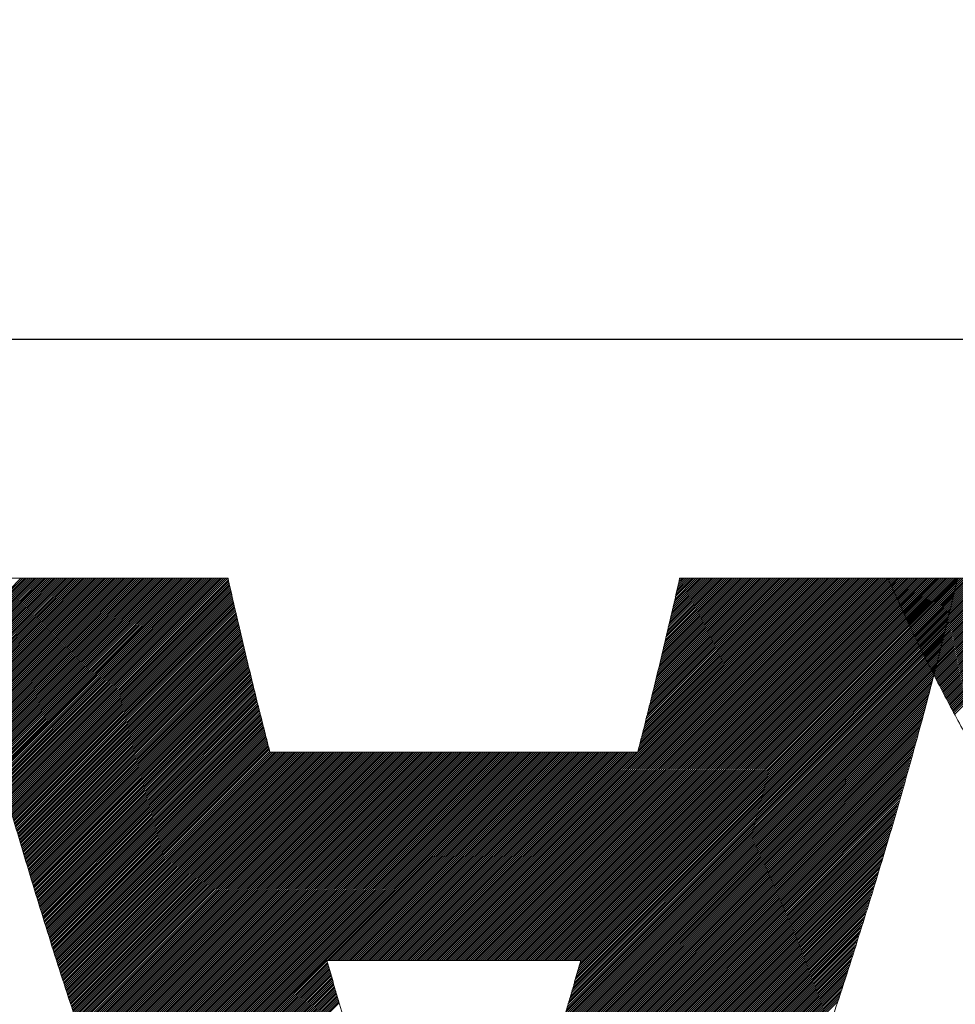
# Model space of a CAD drawing. Header units: millimetres. Extents: x 0 to 1300, y 0 to 891.
# Tile 63 of 146: x 182.5 to 186.81, y 600.44 to 604.97. Entities that reach past the tile are written whole.
import ezdxf

# ---------------------------------------------------------------- set-up
doc = ezdxf.new("R2010")
doc.units = ezdxf.units.MM
doc.header["$LTSCALE"] = 0.545669
doc.layers.add('NoLayerName_001', color=7, linetype='Continuous')
doc.layers.add('NoLayerName_002', color=7, linetype='Continuous')

# ---------------------------------------------------------------- blocks, each defined once
blk = doc.blocks.new('JZB_0012')
at = {"layer": 'NoLayerName_002', "color": 7, "linetype": 'Continuous', "lineweight": 25}
for p, q in [((11.0059, 4.8402), (10.7433, 4.5776)), ((11.0148, 4.8402), (10.745, 4.5704)), ((11.0237, 4.8402), (10.7467, 4.5632)), ((11.0326, 4.8402), (10.7484, 4.5561)), ((11.0415, 4.8402), (10.7502, 4.5489)), ((11.0504, 4.8402), (10.7519, 4.5417)), ((11.0593, 4.8402), (10.7537, 4.5346)), ((11.0682, 4.8402), (10.7556, 4.5276)), ((11.0771, 4.8402), (10.7574, 4.5205)), ((11.086, 4.8402), (10.7592, 4.5134)), ((11.095, 4.8402), (10.7611, 4.5063)), ((11.1039, 4.8402), (10.7629, 4.4992)), ((11.1128, 4.8402), (10.7647, 4.4922)), ((11.1217, 4.8402), (10.7665, 4.4851)), ((11.1306, 4.8402), (10.7684, 4.478)), ((11.1395, 4.8402), (10.7702, 4.4709)), ((11.1484, 4.8402), (10.772, 4.4638)), ((11.1573, 4.8402), (10.7739, 4.4568)), ((11.1662, 4.8402), (10.7757, 4.4497)), ((11.1751, 4.8402), (10.7775, 4.4426)), ((11.184, 4.8402), (10.7793, 4.4355)), ((11.1929, 4.8402), (10.7812, 4.4284)), ((11.2019, 4.8402), (10.783, 4.4214)), ((11.2108, 4.8402), (10.7848, 4.4143)), ((11.2197, 4.8402), (10.7867, 4.4072)), ((11.2286, 4.8402), (10.7885, 4.4001)), ((11.2375, 4.8402), (10.7903, 4.393)), ((11.2464, 4.8402), (10.7922, 4.386)), ((11.2553, 4.8402), (10.794, 4.3789)), ((11.2642, 4.8402), (10.7958, 4.3718)), ((11.2731, 4.8402), (10.7976, 4.3647)), ((11.282, 4.8402), (10.7995, 4.3576)), ((11.2909, 4.8402), (10.8013, 4.3506)), ((11.2998, 4.8402), (10.8031, 4.3435)), ((11.3088, 4.8402), (10.805, 4.3364)), ((11.3177, 4.8402), (10.8068, 4.3293)), ((11.3266, 4.8402), (10.8086, 4.3223)), ((11.3355, 4.8402), (10.8104, 4.3152)), ((11.3444, 4.8402), (10.8123, 4.3081)), ((11.3533, 4.8402), (10.8141, 4.301)), ((11.3622, 4.8402), (10.8159, 4.2939)), ((11.3711, 4.8402), (10.8178, 4.2869)), ((11.38, 4.8402), (10.8196, 4.2798)), ((11.3889, 4.8402), (10.8214, 4.2727)), ((11.3978, 4.8402), (10.8232, 4.2656)), ((11.4067, 4.8402), (10.8251, 4.2585)), ((11.4157, 4.8402), (10.8269, 4.2515)), ((11.4246, 4.8402), (10.8287, 4.2444)), ((11.4335, 4.8402), (10.8306, 4.2373)), ((11.4424, 4.8402), (10.8325, 4.2303)), ((11.4513, 4.8402), (10.8344, 4.2234)), ((11.4602, 4.8402), (10.8364, 4.2164)), ((11.4691, 4.8402), (10.8384, 4.2095)), ((11.478, 4.8402), (10.8403, 4.2025)), ((11.4869, 4.8402), (10.8423, 4.1956)), ((11.4958, 4.8402), (10.8442, 4.1886)), ((11.5047, 4.8402), (10.8462, 4.1817)), ((11.5136, 4.8402), (10.8482, 4.1747)), ((11.5226, 4.8402), (10.8501, 4.1678)), ((11.5315, 4.8402), (10.8521, 4.1608)), ((11.5404, 4.8402), (10.8541, 4.1539)), ((11.5493, 4.8402), (10.856, 4.1469)), ((11.5582, 4.8402), (10.858, 4.14)), ((11.5671, 4.8402), (10.8599, 4.133)), ((11.576, 4.8402), (10.8619, 4.1261)), ((11.5849, 4.8402), (10.8639, 4.1192)), ((11.5938, 4.8402), (10.8658, 4.1122)), ((11.6027, 4.8402), (10.8678, 4.1053)), ((11.6116, 4.8402), (10.8697, 4.0983)), ((11.6206, 4.8402), (10.8717, 4.0914)), ((11.6295, 4.8402), (10.8737, 4.0844)), ((11.6384, 4.8402), (10.8756, 4.0775)), ((11.6473, 4.8402), (10.8776, 4.0705)), ((11.6562, 4.8402), (10.8795, 4.0636)), ((11.6651, 4.8402), (10.8815, 4.0566)), ((11.674, 4.8402), (10.8835, 4.0497)), ((11.6829, 4.8402), (10.8854, 4.0427)), ((11.6918, 4.8402), (10.8874, 4.0358)), ((11.7007, 4.8402), (10.8893, 4.0288)), ((11.7096, 4.8402), (10.8913, 4.0219)), ((11.7185, 4.8402), (10.8933, 4.0149)), ((11.7275, 4.8402), (10.8952, 4.008)), ((11.7364, 4.8402), (10.8972, 4.001)), ((11.7453, 4.8402), (10.8992, 3.9941)), ((11.7542, 4.8402), (10.9011, 3.9871)), ((11.7631, 4.8402), (10.9031, 3.9802)), ((11.772, 4.8402), (10.905, 3.9733)), ((11.7809, 4.8402), (10.907, 3.9663)), ((11.7898, 4.8402), (10.909, 3.9594)), ((11.7987, 4.8402), (10.9109, 3.9524)), ((11.8076, 4.8402), (10.9129, 3.9455)), ((11.8165, 4.8402), (10.9148, 3.9385)), ((11.8254, 4.8402), (10.9168, 3.9316)), ((11.8344, 4.8402), (10.9188, 3.9246)), ((11.8433, 4.8402), (10.9207, 3.9177)), ((11.8522, 4.8402), (10.9227, 3.9107)), ((11.8611, 4.8402), (10.9246, 3.9038)), ((11.87, 4.8402), (10.9266, 3.8968)), ((11.8789, 4.8402), (10.9286, 3.8899)), ((11.8878, 4.8402), (10.9305, 3.8829)), ((11.8967, 4.8402), (10.9325, 3.876)), ((11.9056, 4.8402), (10.9344, 3.869)), ((11.9145, 4.8402), (10.9364, 3.8621)), ((11.9234, 4.8402), (10.9384, 3.8551)), ((11.9323, 4.8402), (10.9403, 3.8482)), ((11.9413, 4.8402), (10.9423, 3.8413)), ((11.9502, 4.8402), (10.9443, 3.8343)), ((11.9591, 4.8402), (10.9462, 3.8274)), ((11.9616, 4.8339), (10.9482, 3.8204)), ((11.9633, 4.8266), (10.9501, 3.8135)), ((11.965, 4.8194), (10.9521, 3.8065)), ((11.9667, 4.8122), (10.9541, 3.7996)), ((11.9683, 4.8049), (10.956, 3.7926)), ((14.6494, 4.8402), (12.8899, 3.0807)), ((14.6583, 4.8402), (12.8988, 3.0807)), ((14.6672, 4.8402), (12.9078, 3.0807)), ((14.6761, 4.8402), (12.9167, 3.0807)), ((14.6851, 4.8402), (12.9256, 3.0807)), ((14.694, 4.8402), (12.9345, 3.0807)), ((14.7029, 4.8402), (12.9434, 3.0807)), ((14.7118, 4.8402), (12.9523, 3.0807)), ((14.7207, 4.8402), (12.9612, 3.0807)), ((14.7296, 4.8402), (12.9701, 3.0807)), ((14.7385, 4.8402), (12.979, 3.0807)), ((14.7474, 4.8402), (12.9879, 3.0807)), ((14.7563, 4.8402), (12.9968, 3.0807)), ((14.7652, 4.8402), (13.0057, 3.0807)), ((14.7741, 4.8402), (13.0147, 3.0807)), ((14.783, 4.8402), (13.0236, 3.0807)), ((14.792, 4.8402), (13.0325, 3.0807)), ((14.8009, 4.8402), (13.0414, 3.0807)), ((14.8098, 4.8402), (13.0503, 3.0807)), ((14.8187, 4.8402), (13.0592, 3.0807)), ((14.8276, 4.8402), (13.0681, 3.0807)), ((14.8365, 4.8402), (13.077, 3.0807)), ((14.8454, 4.8402), (13.0859, 3.0807)), ((14.8543, 4.8402), (13.0948, 3.0807)), ((14.8632, 4.8402), (13.1037, 3.0807)), ((14.8721, 4.8402), (13.1126, 3.0807)), ((14.881, 4.8402), (13.1216, 3.0807)), ((14.8899, 4.8402), (13.1305, 3.0807)), ((14.8989, 4.8402), (13.1394, 3.0807)), ((14.9078, 4.8402), (13.1483, 3.0807)), ((14.9167, 4.8402), (13.1572, 3.0807)), ((14.9256, 4.8402), (13.1661, 3.0807)), ((14.9345, 4.8402), (13.175, 3.0807)), ((14.9434, 4.8402), (13.1839, 3.0807)), ((14.9523, 4.8402), (13.1928, 3.0807)), ((14.9612, 4.8402), (13.2017, 3.0807)), ((14.9701, 4.8402), (13.2106, 3.0807)), ((14.979, 4.8402), (13.2196, 3.0807)), ((14.9879, 4.8402), (13.2285, 3.0807)), ((14.9968, 4.8402), (13.2374, 3.0807)), ((15.0058, 4.8402), (13.2463, 3.0807)), ((15.0147, 4.8402), (13.2552, 3.0807)), ((15.0236, 4.8402), (13.2641, 3.0807)), ((15.0325, 4.8402), (13.273, 3.0807)), ((15.0414, 4.8402), (13.2819, 3.0807)), ((15.0503, 4.8402), (13.2908, 3.0807)), ((15.0592, 4.8402), (13.2997, 3.0807)), ((15.0681, 4.8402), (13.3086, 3.0807)), ((15.077, 4.8402), (13.3175, 3.0807)), ((15.0859, 4.8402), (13.3265, 3.0807)), ((15.0948, 4.8402), (13.3354, 3.0807)), ((15.1037, 4.8402), (13.3443, 3.0807)), ((15.1127, 4.8402), (13.3532, 3.0807)), ((15.1216, 4.8402), (13.3621, 3.0807)), ((15.1305, 4.8402), (13.371, 3.0807)), ((15.1394, 4.8402), (13.3799, 3.0807)), ((15.1483, 4.8402), (13.3888, 3.0807)), ((15.1572, 4.8402), (13.3977, 3.0807)), ((15.1661, 4.8402), (13.4066, 3.0807)), ((15.175, 4.8402), (13.4155, 3.0807)), ((15.1839, 4.8402), (13.4244, 3.0807)), ((15.1928, 4.8402), (13.4334, 3.0807)), ((15.2017, 4.8402), (13.4423, 3.0807)), ((15.2106, 4.8402), (13.4512, 3.0807)), ((15.2196, 4.8402), (13.4601, 3.0807)), ((15.2285, 4.8402), (13.469, 3.0807)), ((15.2374, 4.8402), (13.4779, 3.0807)), ((15.2463, 4.8402), (13.4868, 3.0807)), ((15.2552, 4.8402), (13.4957, 3.0807)), ((15.2641, 4.8402), (13.5046, 3.0807)), ((15.273, 4.8402), (13.5135, 3.0807)), ((15.2819, 4.8402), (13.5224, 3.0807)), ((15.2908, 4.8402), (13.5313, 3.0807)), ((15.2997, 4.8402), (13.5403, 3.0807)), ((15.3086, 4.8402), (13.5492, 3.0807)), ((15.3176, 4.8402), (13.5581, 3.0807)), ((15.3183, 4.832), (13.567, 3.0807)), ((15.3155, 4.8203), (13.5759, 3.0807)), ((15.3126, 4.8086), (13.5848, 3.0807)), ((14.6405, 4.8402), (13.8497, 4.0494)), ((14.6316, 4.8402), (13.8527, 4.0613)), ((14.6227, 4.8402), (13.8556, 4.0731)), ((14.6138, 4.8402), (13.8586, 4.085)), ((14.6049, 4.8402), (13.8615, 4.0969)), ((14.596, 4.8402), (13.8645, 4.1087)), ((14.5871, 4.8402), (13.8674, 4.1206)), ((14.5782, 4.8402), (13.8704, 4.1325)), ((14.5692, 4.8402), (13.8734, 4.1443)), ((14.5603, 4.8402), (13.8763, 4.1562)), ((14.5514, 4.8402), (13.8793, 4.1681)), ((14.5425, 4.8402), (13.8822, 4.1799)), ((14.5336, 4.8402), (13.8852, 4.1918)), ((14.5247, 4.8402), (13.8881, 4.2037)), ((14.5158, 4.8402), (13.8911, 4.2155)), ((14.5069, 4.8402), (13.8941, 4.2274)), ((14.498, 4.8402), (13.897, 4.2392)), ((14.4891, 4.8402), (13.9, 4.2511)), ((14.4802, 4.8402), (13.9029, 4.263)), ((14.4712, 4.8402), (13.9059, 4.2748)), ((14.4623, 4.8402), (13.9088, 4.2867)), ((14.4534, 4.8402), (13.9118, 4.2986)), ((14.4445, 4.8402), (13.9148, 4.3104)), ((14.4356, 4.8402), (13.9177, 4.3223)), ((14.4267, 4.8402), (13.9207, 4.3342)), ((14.4178, 4.8402), (13.9236, 4.346)), ((14.4089, 4.8402), (13.9266, 4.3579)), ((14.4, 4.8402), (13.9295, 4.3698)), ((14.3911, 4.8402), (13.9325, 4.3816)), ((14.3822, 4.8402), (13.9354, 4.3935)), ((14.3733, 4.8402), (13.9384, 4.4054)), ((14.3643, 4.8402), (13.9414, 4.4172)), ((14.3554, 4.8402), (13.9443, 4.4291)), ((14.3465, 4.8402), (13.9473, 4.441)), ((14.3376, 4.8402), (13.9502, 4.4528)), ((14.3287, 4.8402), (13.9529, 4.4644)), ((14.3198, 4.8402), (13.9556, 4.476)), ((14.3109, 4.8402), (13.9583, 4.4876)), ((14.302, 4.8402), (13.961, 4.4992)), ((14.2931, 4.8402), (13.9637, 4.5108)), ((14.2842, 4.8402), (13.9664, 4.5224)), ((14.2753, 4.8402), (13.9691, 4.534)), ((14.2664, 4.8402), (13.9718, 4.5457)), ((14.2574, 4.8402), (13.9745, 4.5573)), ((14.2485, 4.8402), (13.9772, 4.5689)), ((14.2396, 4.8402), (13.9799, 4.5805)), ((14.2307, 4.8402), (13.9826, 4.5921)), ((14.2218, 4.8402), (13.9853, 4.6037)), ((14.2129, 4.8402), (13.988, 4.6153)), ((14.204, 4.8402), (13.9907, 4.6269)), ((14.1951, 4.8402), (13.9934, 4.6385)), ((14.1862, 4.8402), (13.9961, 4.6501)), ((14.1773, 4.8402), (13.9987, 4.6617)), ((14.1684, 4.8402), (14.0014, 4.6733)), ((14.1595, 4.8402), (14.0041, 4.6849)), ((14.1505, 4.8402), (14.0068, 4.6965)), ((14.1416, 4.8402), (14.0095, 4.7081)), ((14.1327, 4.8402), (14.0122, 4.7197)), ((14.1238, 4.8402), (14.0149, 4.7313)), ((14.1149, 4.8402), (14.0176, 4.7429)), ((14.106, 4.8402), (14.0203, 4.7545)), ((14.0971, 4.8402), (14.023, 4.7661)), ((14.0882, 4.8402), (14.0257, 4.7777)), ((14.0793, 4.8402), (14.0284, 4.7893)), ((14.0704, 4.8402), (14.0311, 4.8009)), ((14.0615, 4.8402), (14.0338, 4.8125)), ((14.0526, 4.8402), (14.0365, 4.8241)), ((14.0436, 4.8402), (14.0392, 4.8357)), ((15.0059, 4.8403), (15.0016, 4.836)), ((15.0148, 4.8403), (15.0043, 4.8298)), ((15.0237, 4.8403), (15.007, 4.8237)), ((15.0326, 4.8403), (15.0097, 4.8175)), ((15.0415, 4.8403), (15.0125, 4.8113)), ((15.0504, 4.8403), (15.0152, 4.8051)), ((15.0593, 4.8403), (15.0179, 4.7989)), ((15.0682, 4.8403), (15.0206, 4.7927)), ((15.0771, 4.8403), (15.0234, 4.7865)), ((15.086, 4.8403), (15.0261, 4.7804)), ((15.0949, 4.8403), (15.0289, 4.7743)), ((15.1039, 4.8403), (15.0317, 4.7682)), ((15.1128, 4.8403), (15.0345, 4.7621)), ((15.1217, 4.8403), (15.0373, 4.756)), ((15.1306, 4.8403), (15.0401, 4.7499)), ((15.1395, 4.8403), (15.0429, 4.7438)), ((15.1484, 4.8403), (15.0457, 4.7376)), ((15.1573, 4.8403), (15.0485, 4.7315)), ((15.1662, 4.8403), (15.0513, 4.7254)), ((15.1751, 4.8403), (15.0541, 4.7193)), ((15.184, 4.8403), (15.0569, 4.7132)), ((15.1929, 4.8403), (15.0597, 4.7071)), ((15.2019, 4.8403), (15.0625, 4.701)), ((15.2108, 4.8403), (15.0653, 4.6949)), ((15.2197, 4.8403), (15.0681, 4.6888)), ((15.2286, 4.8403), (15.0709, 4.6826)), ((15.2375, 4.8403), (15.0737, 4.6765)), ((15.2464, 4.8403), (15.0765, 4.6704)), ((15.2553, 4.8403), (15.0793, 4.6643)), ((15.2642, 4.8403), (15.0822, 4.6583)), ((15.2731, 4.8403), (15.0852, 4.6524)), ((15.282, 4.8403), (15.0881, 4.6464)), ((15.2909, 4.8403), (15.091, 4.6404)), ((15.2998, 4.8403), (15.0939, 4.6344)), ((15.3088, 4.8403), (15.0969, 4.6284)), ((15.3177, 4.8403), (15.0998, 4.6225)), ((15.3266, 4.8403), (15.1027, 4.6165)), ((15.3355, 4.8403), (15.1057, 4.6105)), ((15.3444, 4.8403), (15.1086, 4.6045)), ((15.3533, 4.8403), (15.1115, 4.5985)), ((15.3622, 4.8403), (15.1144, 4.5926)), ((15.3711, 4.8403), (15.1174, 4.5866)), ((15.38, 4.8403), (15.1203, 4.5806)), ((15.3889, 4.8403), (15.1232, 4.5746)), ((15.3978, 4.8403), (15.1262, 4.5686)), ((15.4067, 4.8403), (15.1291, 4.5627)), ((15.4157, 4.8403), (15.132, 4.5567)), ((15.4246, 4.8403), (15.1349, 4.5507)), ((15.4335, 4.8403), (15.1379, 4.5447)), ((15.4424, 4.8403), (15.1408, 4.5387)), ((15.4513, 4.8403), (15.1437, 4.5328)), ((15.4602, 4.8403), (15.1467, 4.5268)), ((15.4691, 4.8403), (15.1496, 4.5208)), ((15.478, 4.8403), (15.1525, 4.5148)), ((15.4869, 4.8403), (15.1554, 4.5088)), ((15.4958, 4.8403), (15.1584, 4.5029)), ((15.5047, 4.8403), (15.1613, 4.4969)), ((15.5136, 4.8403), (15.1642, 4.4909)), ((15.5226, 4.8403), (15.1672, 4.4849)), ((15.5315, 4.8403), (15.1701, 4.4789)), ((15.5404, 4.8403), (15.173, 4.473)), ((15.5493, 4.8403), (15.1759, 4.467)), ((15.5582, 4.8403), (15.1789, 4.461)), ((15.5671, 4.8403), (15.1818, 4.455)), ((15.576, 4.8403), (15.1847, 4.4491)), ((15.5849, 4.8403), (15.1877, 4.4431)), ((15.5938, 4.8403), (15.1906, 4.4371)), ((15.6027, 4.8403), (15.1935, 4.4311)), ((15.6116, 4.8403), (15.1964, 4.4251)), ((15.6205, 4.8403), (15.1994, 4.4192)), ((15.6295, 4.8403), (15.2023, 4.4132)), ((15.6384, 4.8403), (15.2054, 4.4074)), ((15.6473, 4.8403), (15.2085, 4.4015)), ((15.6562, 4.8403), (15.2116, 4.3957)), ((15.6651, 4.8403), (15.2146, 4.3899)), ((15.674, 4.8403), (15.2177, 4.384)), ((15.6829, 4.8403), (15.2208, 4.3782)), ((15.6918, 4.8403), (15.2239, 4.3724)), ((15.7007, 4.8403), (15.2269, 4.3665)), ((15.7096, 4.8403), (15.23, 4.3607)), ((15.7185, 4.8403), (15.2331, 4.3549)), ((15.7274, 4.8403), (15.2362, 4.349)), ((15.7364, 4.8403), (15.2392, 4.3432)), ((15.7453, 4.8403), (15.2423, 4.3374)), ((15.7542, 4.8403), (15.2454, 4.3315)), ((15.7631, 4.8403), (15.2485, 4.3257)), ((15.772, 4.8403), (15.2515, 4.3199)), ((15.7809, 4.8403), (15.2546, 4.314)), ((15.7898, 4.8403), (15.2577, 4.3082)), ((15.7987, 4.8403), (15.2608, 4.3024)), ((15.8076, 4.8403), (15.2638, 4.2965)), ((15.8165, 4.8403), (15.2669, 4.2907)), ((15.8254, 4.8403), (15.27, 4.2849)), ((15.8343, 4.8403), (15.273, 4.279)), ((15.8433, 4.8403), (15.2761, 4.2732)), ((15.8522, 4.8403), (15.2792, 4.2674)), ((15.8611, 4.8403), (15.2823, 4.2615)), ((15.87, 4.8403), (15.2853, 4.2557)), ((15.8789, 4.8403), (15.2884, 4.2499)), ((15.8878, 4.8403), (15.2915, 4.244)), ((15.8967, 4.8403), (15.2946, 4.2382)), ((15.9056, 4.8403), (15.2976, 4.2324)), ((15.9145, 4.8403), (15.3007, 4.2265)), ((15.9234, 4.8403), (15.3038, 4.2207)), ((15.9323, 4.8403), (15.3069, 4.2149)), ((11.97, 4.7977), (10.958, 3.7857)), ((11.9717, 4.7905), (10.9599, 3.7787)), ((11.9734, 4.7832), (10.9619, 3.7718)), ((11.9751, 4.776), (10.9639, 3.7648)), ((11.9767, 4.7688), (10.9658, 3.7579)), ((11.9784, 4.7616), (10.9678, 3.7509)), ((15.3014, 4.7617), (13.5704, 3.0307)), ((15.3042, 4.7734), (13.5741, 3.0433)), ((15.307, 4.7851), (13.5778, 3.056)), ((15.3098, 4.7968), (13.5816, 3.0686)), ((11.9801, 4.7543), (10.9697, 3.744)), ((11.9818, 4.7471), (10.9717, 3.737)), ((11.9834, 4.7399), (10.9737, 3.7301)), ((11.9851, 4.7326), (10.9756, 3.7231)), ((11.9868, 4.7254), (10.9776, 3.7162)), ((11.9885, 4.7182), (10.9796, 3.7092)), ((15.2901, 4.7147), (13.5555, 2.9802)), ((15.2929, 4.7265), (13.5592, 2.9928)), ((15.2957, 4.7382), (13.5629, 3.0054)), ((15.2985, 4.7499), (13.5667, 3.0181)), ((11.9902, 4.7109), (10.9815, 3.7023)), ((11.9918, 4.7037), (10.9835, 3.6954)), ((11.9935, 4.6965), (10.9854, 3.6884)), ((11.9952, 4.6893), (10.9874, 3.6815)), ((11.9969, 4.682), (10.9894, 3.6745)), ((11.9985, 4.6748), (10.9913, 3.6676)), ((15.2816, 4.6796), (13.5443, 2.9423)), ((15.2844, 4.6913), (13.548, 2.9549)), ((15.2872, 4.703), (13.5518, 2.9675)), ((12.0002, 4.6676), (10.9933, 3.6606)), ((12.0019, 4.6603), (10.9952, 3.6537)), ((12.0036, 4.6531), (10.9972, 3.6467)), ((12.0053, 4.6459), (10.9992, 3.6398)), ((12.0069, 4.6386), (11.0011, 3.6328)), ((12.0086, 4.6314), (11.0031, 3.6259)), ((12.0103, 4.6242), (11.005, 3.6189)), ((15.2703, 4.6326), (13.5294, 2.8917)), ((15.2731, 4.6444), (13.5332, 2.9044)), ((15.276, 4.6561), (13.5369, 2.917)), ((15.2788, 4.6678), (13.5406, 2.9296)), ((12.012, 4.6169), (11.007, 3.612)), ((12.0136, 4.6097), (11.009, 3.605)), ((12.0153, 4.6025), (11.011, 3.5981)), ((12.017, 4.5953), (11.0131, 3.5914)), ((12.0187, 4.588), (11.0152, 3.5846)), ((12.0204, 4.5808), (11.0173, 3.5778)), ((15.259, 4.5857), (13.5145, 2.8412)), ((15.2619, 4.5974), (13.5183, 2.8539)), ((15.2647, 4.6092), (13.522, 2.8665)), ((15.2675, 4.6209), (13.5257, 2.8791)), ((12.022, 4.5736), (11.0194, 3.571)), ((12.0237, 4.5663), (11.0215, 3.5642)), ((12.0254, 4.5591), (11.0237, 3.5574)), ((12.0271, 4.5519), (11.0258, 3.5506)), ((12.0287, 4.5446), (11.0279, 3.5438)), ((12.0304, 4.5374), (11.03, 3.537)), ((15.2477, 4.5387), (13.4997, 2.7907)), ((15.2506, 4.5505), (13.5034, 2.8033)), ((15.2534, 4.5623), (13.5071, 2.816)), ((15.2562, 4.574), (13.5108, 2.8286)), ((12.0321, 4.5302), (11.0321, 3.5302)), ((12.0338, 4.523), (11.0342, 3.5234)), ((12.0355, 4.5157), (11.0363, 3.5166)), ((12.0371, 4.5085), (11.0384, 3.5098)), ((12.0388, 4.5013), (11.0406, 3.503)), ((12.0405, 4.494), (11.0427, 3.4962)), ((15.2352, 4.4907), (13.4848, 2.7402)), ((15.2384, 4.5027), (13.4885, 2.7528)), ((15.2415, 4.5147), (13.4922, 2.7654)), ((15.2446, 4.5267), (13.4959, 2.7781)), ((12.0422, 4.4868), (11.0448, 3.4894)), ((12.0439, 4.4796), (11.0469, 3.4826)), ((12.0455, 4.4723), (11.049, 3.4758)), ((12.0472, 4.4651), (11.0511, 3.469)), ((12.0489, 4.4579), (11.0532, 3.4622)), ((12.0506, 4.4507), (11.0553, 3.4554)), ((12.0524, 4.4435), (11.0575, 3.4486)), ((15.2228, 4.4426), (13.4692, 2.689)), ((15.2259, 4.4546), (13.4731, 2.7018)), ((15.229, 4.4666), (13.477, 2.7146)), ((15.2321, 4.4786), (13.481, 2.7275)), ((12.0541, 4.4364), (11.0596, 3.4418)), ((12.0559, 4.4293), (11.0617, 3.435)), ((12.0577, 4.4222), (11.0638, 3.4282)), ((12.0595, 4.415), (11.0659, 3.4214)), ((12.0613, 4.4079), (11.068, 3.4147)), ((12.063, 4.4008), (11.0701, 3.4079)), ((15.2135, 4.4066), (13.4574, 2.6505)), ((15.2166, 4.4186), (13.4613, 2.6633)), ((15.2197, 4.4306), (13.4653, 2.6761)), ((12.0648, 4.3936), (11.0722, 3.4011)), ((12.0666, 4.3865), (11.0744, 3.3943)), ((12.0684, 4.3794), (11.0765, 3.3875)), ((12.0702, 4.3722), (11.0786, 3.3807)), ((12.0719, 4.3651), (11.0807, 3.3739)), ((12.0737, 4.358), (11.0828, 3.3671)), ((15.2011, 4.3585), (13.4417, 2.5991)), ((15.2042, 4.3705), (13.4457, 2.612)), ((15.2073, 4.3825), (13.4496, 2.6248)), ((15.2104, 4.3946), (13.4535, 2.6376)), ((12.0755, 4.3509), (11.0849, 3.3603)), ((12.0773, 4.3437), (11.087, 3.3535)), ((12.079, 4.3366), (11.0891, 3.3467)), ((12.0808, 4.3295), (11.0913, 3.3399)), ((12.0826, 4.3223), (11.0934, 3.3331)), ((12.0844, 4.3152), (11.0955, 3.3263)), ((12.0862, 4.3081), (11.0976, 3.3195)), ((15.1887, 4.3105), (13.426, 2.5478)), ((15.1918, 4.3225), (13.43, 2.5606)), ((15.1949, 4.3345), (13.4339, 2.5735)), ((15.198, 4.3465), (13.4378, 2.5863)), ((12.0879, 4.3009), (11.0997, 3.3127)), ((12.0897, 4.2938), (11.1018, 3.3059)), ((12.0915, 4.2867), (11.1039, 3.2991)), ((12.0933, 4.2796), (11.106, 3.2923)), ((12.095, 4.2724), (11.1081, 3.2855)), ((12.0968, 4.2653), (11.1103, 3.2787)), ((15.1763, 4.2624), (13.4103, 2.4965)), ((15.1794, 4.2744), (13.4143, 2.5093)), ((15.1825, 4.2864), (13.4182, 2.5221)), ((15.1856, 4.2985), (13.4221, 2.535)), ((12.0986, 4.2582), (11.1124, 3.2719)), ((12.1004, 4.251), (11.1145, 3.2651)), ((12.1022, 4.2439), (11.1166, 3.2583)), ((12.1039, 4.2368), (11.1187, 3.2515)), ((12.1057, 4.2296), (11.1208, 3.2447)), ((12.1075, 4.2225), (11.1229, 3.238)), ((15.1667, 4.2261), (13.3986, 2.458)), ((15.1701, 4.2384), (13.4025, 2.4708)), ((15.1732, 4.2504), (13.4064, 2.4836)), ((12.1093, 4.2154), (11.125, 3.2312)), ((12.1111, 4.2082), (11.1272, 3.2244)), ((12.1128, 4.2011), (11.1293, 3.2176)), ((12.1146, 4.194), (11.1314, 3.2108)), ((12.1164, 4.1869), (11.1335, 3.204)), ((12.1182, 4.1797), (11.1356, 3.1972)), ((12.1199, 4.1726), (11.1377, 3.1904)), ((15.1526, 4.1764), (13.3829, 2.4067)), ((15.1562, 4.1889), (13.3868, 2.4195)), ((15.1597, 4.2013), (13.3907, 2.4323)), ((15.1632, 4.2137), (13.3946, 2.4451)), ((12.1217, 4.1655), (11.1398, 3.1836)), ((12.1235, 4.1583), (11.1419, 3.1768)), ((12.1253, 4.1512), (11.1441, 3.17)), ((12.1271, 4.1441), (11.1462, 3.1632)), ((12.1288, 4.1369), (11.1483, 3.1564)), ((12.1306, 4.1298), (11.1504, 3.1496)), ((15.1386, 4.1268), (13.3667, 2.3549)), ((15.1421, 4.1392), (13.3708, 2.3679)), ((15.1456, 4.1516), (13.375, 2.381)), ((15.1491, 4.164), (13.3789, 2.3938)), ((12.1324, 4.1227), (11.1525, 3.1428)), ((12.1342, 4.1156), (11.1546, 3.136)), ((12.1359, 4.1084), (11.1567, 3.1292)), ((12.1377, 4.1013), (11.1588, 3.1224)), ((12.1395, 4.0942), (11.161, 3.1156)), ((12.1413, 4.087), (11.1631, 3.1088)), ((12.1431, 4.0799), (11.1652, 3.102)), ((15.1281, 4.0896), (13.3543, 2.3157)), ((15.1316, 4.102), (13.3584, 2.3288)), ((15.1351, 4.1144), (13.3626, 2.3418)), ((12.1448, 4.0728), (11.1673, 3.0952)), ((12.1466, 4.0656), (11.1694, 3.0884)), ((12.1484, 4.0585), (11.1715, 3.0816)), ((12.1502, 4.0514), (11.1736, 3.0748)), ((12.152, 4.0443), (11.1757, 3.068)), ((12.1572, 4.0406), (11.1779, 3.0613)), ((12.1661, 4.0406), (11.18, 3.0545)), ((12.175, 4.0406), (11.1821, 3.0477)), ((12.1839, 4.0406), (11.1842, 3.0409)), ((12.1929, 4.0406), (11.1863, 3.0341)), ((12.2018, 4.0406), (11.1884, 3.0273)), ((12.2107, 4.0406), (11.1905, 3.0205)), ((12.2196, 4.0406), (11.1926, 3.0137)), ((12.2285, 4.0406), (11.1948, 3.0069)), ((12.2374, 4.0406), (11.1969, 3.0001)), ((12.2463, 4.0406), (11.199, 2.9933)), ((12.2552, 4.0406), (11.2011, 2.9865)), ((12.2641, 4.0406), (11.2032, 2.9797)), ((12.273, 4.0406), (11.2053, 2.9729)), ((12.2819, 4.0406), (11.2074, 2.9661)), ((12.2908, 4.0406), (11.2095, 2.9593)), ((12.2998, 4.0406), (11.2117, 2.9525)), ((12.3087, 4.0406), (11.2139, 2.9458)), ((12.3176, 4.0406), (11.2161, 2.9392)), ((12.3265, 4.0406), (11.2184, 2.9325)), ((12.3354, 4.0406), (11.2206, 2.9259)), ((12.3443, 4.0406), (11.2229, 2.9192)), ((12.3532, 4.0406), (11.2251, 2.9125)), ((12.3621, 4.0406), (11.2274, 2.9059)), ((12.371, 4.0406), (11.2296, 2.8992)), ((12.3799, 4.0406), (11.2319, 2.8926)), ((12.3888, 4.0406), (11.2341, 2.8859)), ((12.3978, 4.0406), (11.2364, 2.8792)), ((12.4067, 4.0406), (11.2386, 2.8726)), ((12.4156, 4.0406), (11.2409, 2.8659)), ((12.4245, 4.0406), (11.2431, 2.8593)), ((12.4334, 4.0406), (11.2454, 2.8526)), ((12.4423, 4.0406), (11.2476, 2.8459)), ((12.4512, 4.0406), (11.2499, 2.8393)), ((12.4601, 4.0406), (11.2521, 2.8326)), ((12.469, 4.0406), (11.2544, 2.826)), ((12.4779, 4.0406), (11.2566, 2.8193)), ((12.4868, 4.0406), (11.2589, 2.8126)), ((12.4957, 4.0406), (11.2611, 2.806)), ((12.5047, 4.0406), (11.2634, 2.7993)), ((12.5136, 4.0406), (11.2656, 2.7927)), ((12.5225, 4.0406), (11.2678, 2.786)), ((12.5314, 4.0406), (11.2701, 2.7793)), ((12.5403, 4.0406), (11.2723, 2.7727)), ((12.5492, 4.0406), (11.2746, 2.766)), ((12.5581, 4.0406), (11.2768, 2.7594)), ((12.567, 4.0406), (11.2791, 2.7527)), ((12.5759, 4.0406), (11.2813, 2.746)), ((12.5848, 4.0406), (11.2836, 2.7394)), ((12.5937, 4.0406), (11.2858, 2.7327)), ((12.6026, 4.0406), (11.2881, 2.7261)), ((12.6116, 4.0406), (11.2903, 2.7194)), ((12.6205, 4.0406), (11.2926, 2.7127)), ((12.6294, 4.0406), (11.2948, 2.7061)), ((12.6383, 4.0406), (11.2971, 2.6994)), ((12.6472, 4.0406), (11.2993, 2.6928)), ((12.6561, 4.0406), (11.3016, 2.6861)), ((12.665, 4.0406), (11.3038, 2.6794)), ((12.6739, 4.0406), (11.3061, 2.6728)), ((12.6828, 4.0406), (11.3083, 2.6661)), ((12.6917, 4.0406), (11.3106, 2.6595)), ((12.7006, 4.0406), (11.3128, 2.6528)), ((12.7095, 4.0406), (11.3151, 2.6461)), ((12.7185, 4.0406), (11.3173, 2.6395)), ((12.7274, 4.0406), (11.3196, 2.6328)), ((12.7363, 4.0406), (11.3218, 2.6262)), ((12.7452, 4.0406), (11.3241, 2.6195)), ((12.7541, 4.0406), (11.3263, 2.6128)), ((12.763, 4.0406), (11.3285, 2.6062)), ((12.7719, 4.0406), (11.3308, 2.5995)), ((12.7808, 4.0406), (11.333, 2.5929)), ((12.7897, 4.0406), (11.3353, 2.5862)), ((12.7986, 4.0406), (11.3375, 2.5795)), ((12.8075, 4.0406), (11.3398, 2.5729)), ((12.8164, 4.0406), (11.342, 2.5662)), ((12.8254, 4.0406), (11.3443, 2.5596)), ((12.8343, 4.0406), (11.3465, 2.5529)), ((12.8432, 4.0406), (11.3488, 2.5462)), ((12.8521, 4.0406), (11.351, 2.5396)), ((12.861, 4.0406), (11.3533, 2.5329)), ((12.8699, 4.0406), (11.3555, 2.5262)), ((12.8788, 4.0406), (11.3578, 2.5196)), ((12.8877, 4.0406), (11.36, 2.5129)), ((12.8966, 4.0406), (11.3623, 2.5063)), ((12.9055, 4.0406), (11.3645, 2.4996)), ((12.9144, 4.0406), (11.3668, 2.4929)), ((12.9233, 4.0406), (11.369, 2.4863)), ((12.9323, 4.0406), (11.3713, 2.4796)), ((12.9412, 4.0406), (11.3735, 2.473)), ((12.9501, 4.0406), (11.3758, 2.4663)), ((12.959, 4.0406), (11.378, 2.4596)), ((12.9679, 4.0406), (11.3803, 2.453)), ((12.9768, 4.0406), (11.3825, 2.4463)), ((12.9857, 4.0406), (11.3848, 2.4397)), ((12.9946, 4.0406), (11.387, 2.433)), ((13.0035, 4.0406), (11.3892, 2.4263)), ((13.0124, 4.0406), (11.3915, 2.4197)), ((13.0213, 4.0406), (11.3937, 2.413)), ((13.0302, 4.0406), (11.396, 2.4064)), ((13.0392, 4.0406), (11.3982, 2.3997)), ((13.0481, 4.0406), (11.4005, 2.393)), ((13.057, 4.0406), (11.4027, 2.3864)), ((13.0659, 4.0406), (11.405, 2.3797)), ((13.0748, 4.0406), (11.4072, 2.3731)), ((13.0837, 4.0406), (11.4095, 2.3664)), ((13.0926, 4.0406), (11.4117, 2.3597)), ((13.1015, 4.0406), (11.414, 2.3531)), ((13.1104, 4.0406), (11.4162, 2.3464)), ((13.1193, 4.0406), (11.4185, 2.3398)), ((13.1282, 4.0406), (11.4207, 2.3331)), ((13.1372, 4.0406), (11.423, 2.3264)), ((13.1461, 4.0406), (11.4252, 2.3198)), ((13.155, 4.0406), (11.4275, 2.3131)), ((13.1639, 4.0406), (11.4297, 2.3065)), ((13.1728, 4.0406), (11.4321, 2.2999)), ((13.1817, 4.0406), (11.4344, 2.2934)), ((13.1906, 4.0406), (11.4368, 2.2868)), ((13.1995, 4.0406), (11.4392, 2.2803)), ((13.2084, 4.0406), (11.4416, 2.2738)), ((13.2173, 4.0406), (11.444, 2.2673)), ((13.2262, 4.0406), (11.4463, 2.2607)), ((13.2351, 4.0406), (11.4487, 2.2542)), ((13.2441, 4.0406), (11.4511, 2.2477)), ((13.253, 4.0406), (11.4535, 2.2411)), ((13.2619, 4.0406), (11.4559, 2.2346)), ((13.2708, 4.0406), (11.4582, 2.2281)), ((13.2797, 4.0406), (11.4606, 2.2216)), ((13.2886, 4.0406), (11.463, 2.215)), ((13.2975, 4.0406), (11.4654, 2.2085)), ((13.3064, 4.0406), (11.4678, 2.202)), ((13.3153, 4.0406), (11.4701, 2.1954)), ((13.3242, 4.0406), (11.4725, 2.1889)), ((13.3331, 4.0406), (11.4749, 2.1824)), ((13.342, 4.0406), (11.4773, 2.1759)), ((13.351, 4.0406), (11.4797, 2.1693)), ((13.3599, 4.0406), (11.482, 2.1628)), ((13.3688, 4.0406), (11.4844, 2.1563)), ((13.3777, 4.0406), (12.4178, 3.0807)), ((13.3866, 4.0406), (12.4267, 3.0807)), ((13.3955, 4.0406), (12.4356, 3.0807)), ((13.4044, 4.0406), (12.4445, 3.0807)), ((13.4133, 4.0406), (12.4534, 3.0807)), ((13.4222, 4.0406), (12.4623, 3.0807)), ((13.4311, 4.0406), (12.4712, 3.0807)), ((13.44, 4.0406), (12.4802, 3.0807)), ((13.4489, 4.0406), (12.4891, 3.0807)), ((13.4579, 4.0406), (12.498, 3.0807)), ((13.4668, 4.0406), (12.5069, 3.0807)), ((13.4757, 4.0406), (12.5158, 3.0807)), ((13.4846, 4.0406), (12.5247, 3.0807)), ((13.4935, 4.0406), (12.5336, 3.0807)), ((13.5024, 4.0406), (12.5425, 3.0807)), ((13.5113, 4.0406), (12.5514, 3.0807)), ((13.5202, 4.0406), (12.5603, 3.0807)), ((13.5291, 4.0406), (12.5692, 3.0807)), ((13.538, 4.0406), (12.5781, 3.0807)), ((13.5469, 4.0406), (12.5871, 3.0807)), ((13.5558, 4.0406), (12.596, 3.0807)), ((13.5648, 4.0406), (12.6049, 3.0807)), ((13.5737, 4.0406), (12.6138, 3.0807)), ((13.5826, 4.0406), (12.6227, 3.0807)), ((13.5915, 4.0406), (12.6316, 3.0807)), ((13.6004, 4.0406), (12.6405, 3.0807)), ((13.6093, 4.0406), (12.6494, 3.0807)), ((13.6182, 4.0406), (12.6583, 3.0807)), ((13.6271, 4.0406), (12.6672, 3.0807)), ((13.636, 4.0406), (12.6761, 3.0807)), ((13.6449, 4.0406), (12.685, 3.0807)), ((13.6538, 4.0406), (12.694, 3.0807)), ((13.6627, 4.0406), (12.7029, 3.0807)), ((13.6717, 4.0406), (12.7118, 3.0807)), ((13.6806, 4.0406), (12.7207, 3.0807)), ((13.6895, 4.0406), (12.7296, 3.0807)), ((13.6984, 4.0406), (12.7385, 3.0807)), ((13.7073, 4.0406), (12.7474, 3.0807)), ((13.7162, 4.0406), (12.7563, 3.0807)), ((13.7251, 4.0406), (12.7652, 3.0807)), ((13.734, 4.0406), (12.7741, 3.0807)), ((13.7429, 4.0406), (12.783, 3.0807)), ((13.7518, 4.0406), (12.7919, 3.0807)), ((13.7607, 4.0406), (12.8009, 3.0807)), ((13.7696, 4.0406), (12.8098, 3.0807)), ((13.7786, 4.0406), (12.8187, 3.0807)), ((13.7875, 4.0406), (12.8276, 3.0807)), ((13.7964, 4.0406), (12.8365, 3.0807)), ((13.8053, 4.0406), (12.8454, 3.0807)), ((13.8142, 4.0406), (12.8543, 3.0807)), ((13.8231, 4.0406), (12.8632, 3.0807)), ((13.832, 4.0406), (12.8721, 3.0807)), ((13.8409, 4.0406), (12.881, 3.0807)), ((15.1141, 4.0399), (13.3377, 2.2635)), ((15.1176, 4.0523), (13.3418, 2.2766)), ((15.1211, 4.0647), (13.346, 2.2896)), ((15.1246, 4.0771), (13.3501, 2.3027)), ((15.1001, 3.9903), (13.3211, 2.2113)), ((15.1036, 4.0027), (13.3253, 2.2244)), ((15.1071, 4.0151), (13.3294, 2.2374)), ((15.1106, 4.0275), (13.3336, 2.2505)), ((15.0896, 3.953), (13.3087, 2.1721)), ((15.0931, 3.9654), (13.3129, 2.1852)), ((15.0966, 3.9778), (13.317, 2.1983)), ((15.0756, 3.9034), (13.2921, 2.1199)), ((15.0791, 3.9158), (13.2963, 2.133)), ((15.0826, 3.9282), (13.3004, 2.146)), ((15.0861, 3.9406), (13.3046, 2.1591)), ((15.0616, 3.8537), (13.2756, 2.0677)), ((15.0651, 3.8661), (13.2797, 2.0808)), ((15.0686, 3.8786), (13.2839, 2.0938)), ((15.0721, 3.891), (13.288, 2.1069)), ((15.051, 3.8165), (13.263, 2.0285)), ((15.0546, 3.8289), (13.2673, 2.0416)), ((15.0581, 3.8413), (13.2714, 2.0547)), ((15.037, 3.7668), (13.2455, 1.9753)), ((15.0405, 3.7793), (13.2499, 1.9886)), ((15.044, 3.7917), (13.2542, 2.0019)), ((15.0475, 3.8041), (13.2586, 2.0152)), ((15.023, 3.7172), (13.2279, 1.9221)), ((15.0265, 3.7296), (13.2323, 1.9354)), ((15.03, 3.742), (13.2367, 1.9487)), ((15.0335, 3.7544), (13.2411, 1.962)), ((15.0125, 3.68), (13.2148, 1.8823)), ((15.016, 3.6924), (13.2192, 1.8955)), ((15.0195, 3.7048), (13.2236, 1.9088)), ((14.9985, 3.6303), (13.1973, 1.8291)), ((15.002, 3.6427), (13.2016, 1.8424)), ((15.0055, 3.6551), (13.206, 1.8557)), ((15.009, 3.6675), (13.2104, 1.869)), ((14.9877, 3.5928), (13.1841, 1.7892)), ((14.9915, 3.6055), (13.1885, 1.8025)), ((14.995, 3.6179), (13.1929, 1.8158)), ((14.9716, 3.5411), (13.1666, 1.736)), ((14.9756, 3.554), (13.171, 1.7493)), ((14.9796, 3.5669), (13.1754, 1.7626)), ((14.9836, 3.5798), (13.1797, 1.7759)), ((14.9595, 3.5023), (13.1534, 1.6962)), ((14.9636, 3.5152), (13.1578, 1.7095)), ((14.9676, 3.5281), (13.1622, 1.7228)), ((14.9435, 3.4506), (13.1348, 1.6419)), ((14.9475, 3.4635), (13.1395, 1.6555)), ((14.9515, 3.4764), (13.1442, 1.6691)), ((14.9555, 3.4893), (13.1488, 1.6826)), ((14.9314, 3.4118), (13.1209, 1.6012)), ((14.9354, 3.4247), (13.1255, 1.6148)), ((14.9395, 3.4376), (13.1302, 1.6284)), ((14.9153, 3.3601), (13.1022, 1.547)), ((14.9194, 3.373), (13.1069, 1.5605)), ((14.9234, 3.3859), (13.1116, 1.5741)), ((14.9274, 3.3989), (13.1162, 1.5877)), ((14.9033, 3.3213), (13.0883, 1.5063)), ((14.9073, 3.3342), (13.0929, 1.5199)), ((14.9113, 3.3472), (13.0976, 1.5334)), ((14.8872, 3.2696), (13.0696, 1.452)), ((14.8912, 3.2825), (13.0743, 1.4656)), ((14.8953, 3.2955), (13.079, 1.4792)), ((14.8993, 3.3084), (13.0836, 1.4927)), ((14.8752, 3.2308), (13.0557, 1.4113)), ((14.8792, 3.2438), (13.0603, 1.4249)), ((14.8832, 3.2567), (13.065, 1.4385)), ((14.8591, 3.1791), (13.037, 1.357)), ((14.8631, 3.1921), (13.0417, 1.3706)), ((14.8671, 3.205), (13.0464, 1.3842)), ((14.8712, 3.2179), (13.051, 1.3978)), ((14.847, 3.1403), (13.0224, 1.3157)), ((14.8511, 3.1533), (13.0273, 1.3295)), ((14.8551, 3.1662), (13.0321, 1.3432)), ((14.831, 3.0886), (13.003, 1.2606)), ((14.835, 3.1016), (13.0079, 1.2744)), ((14.839, 3.1145), (13.0127, 1.2882)), ((14.843, 3.1274), (13.0176, 1.302)), ((12.4157, 3.0787), (11.4868, 2.1497)), ((12.4177, 3.0718), (11.4892, 2.1432)), ((12.4197, 3.0648), (11.4916, 2.1367)), ((12.4217, 3.0579), (11.4939, 2.1301)), ((12.4237, 3.051), (11.4963, 2.1236)), ((12.4257, 3.0441), (11.4987, 2.1171)), ((12.4277, 3.0372), (11.5011, 2.1106)), ((14.827, 3.0757), (12.1769, 0.4257)), ((14.8229, 3.0628), (12.1797, 0.4196)), ((14.8189, 3.0499), (12.1825, 0.4135)), ((12.4297, 3.0303), (11.5034, 2.104)), ((12.4318, 3.0234), (11.5058, 2.0975)), ((12.4338, 3.0165), (11.5082, 2.091)), ((12.4358, 3.0097), (11.5106, 2.0844)), ((12.4378, 3.0028), (11.513, 2.0779)), ((12.4398, 2.9959), (11.5153, 2.0714)), ((14.8149, 3.0369), (12.1853, 0.4074)), ((14.8109, 3.024), (12.1882, 0.4013)), ((14.8069, 3.0111), (12.191, 0.3952)), ((14.8029, 2.9982), (12.1938, 0.3891)), ((12.4419, 2.989), (11.5177, 2.0649)), ((12.4439, 2.9821), (11.5201, 2.0583)), ((12.4459, 2.9752), (11.5225, 2.0518)), ((12.4479, 2.9683), (11.5249, 2.0453)), ((12.45, 2.9615), (11.5272, 2.0387)), ((12.452, 2.9546), (11.5296, 2.0322)), ((12.454, 2.9477), (11.532, 2.0257)), ((14.7988, 2.9852), (12.1966, 0.383)), ((14.7948, 2.9723), (12.1994, 0.3769)), ((14.7908, 2.9594), (12.2022, 0.3708)), ((12.456, 2.9408), (11.5344, 2.0192)), ((12.4581, 2.9339), (11.5368, 2.0126)), ((12.4601, 2.927), (11.5391, 2.0061)), ((12.4621, 2.9201), (11.5415, 1.9996)), ((12.4641, 2.9133), (11.5439, 1.993)), ((12.4661, 2.9064), (11.5463, 1.9865)), ((14.7865, 2.9462), (12.205, 0.3647)), ((14.782, 2.9328), (12.2078, 0.3585)), ((14.7775, 2.9193), (12.2106, 0.3524)), ((14.7729, 2.9059), (12.2134, 0.3463)), ((12.4682, 2.8995), (11.5487, 1.98)), ((12.4702, 2.8926), (11.551, 1.9735)), ((12.4722, 2.8857), (11.5534, 1.9669)), ((14.7684, 2.8924), (12.2162, 0.3402))]:
    blk.add_line(p, q, dxfattribs=at)
at = {"layer": 'NoLayerName_002', "color": 7, "linetype": 'Continuous', "lineweight": 13}
for points in [[(11.9602, 4.8402), (11.7468, 4.8402), (11.3201, 4.8402), (10.8935, 4.8402), (10.6801, 4.8402)], [(15.3203, 4.8402), (15.1069, 4.8402), (14.6802, 4.8402), (14.2536, 4.8402), (14.0402, 4.8402)], [(16.3999, 4.8403), (16.1665, 4.8403), (15.6998, 4.8403), (15.233, 4.8403), (14.9997, 4.8403)], [(13.8475, 4.0406), (13.5651, 4.0406), (13.0002, 4.0406), (12.4353, 4.0406), (12.1529, 4.0406)], [(12.4151, 3.0807), (12.6101, 3.0807), (13.0001, 3.0807), (13.3901, 3.0807), (13.5851, 3.0807)]]:
    blk.add_open_spline(points, degree=3, dxfattribs=at)
for points, knots in [([(10.6801, 4.8402), (10.7057, 4.7342), (10.7563, 4.5179), (10.8423, 4.1904), (10.9353, 3.8545), (11.0356, 3.513), (11.1419, 3.168), (11.2535, 2.822), (11.3696, 2.4772), (11.4893, 2.136), (11.6117, 1.8008), (11.736, 1.4739), (11.8614, 1.1577), (11.9868, 0.8544), (12.1119, 0.5666), (12.2345, 0.296), (12.3196, 0.1237), (12.3601, 0.0401)], [0, 0, 0, 0, 0.327112, 0.666498, 1.015766, 1.372509, 1.734304, 2.098723, 2.463328, 2.825683, 3.183347, 3.533883, 3.874858, 4.203849, 4.518442, 4.816245, 5.094894, 5.094894, 5.094894, 5.094894]), ([(12.1529, 4.0406), (12.1481, 4.0593), (12.1385, 4.0966), (12.1243, 4.1524), (12.1103, 4.2078), (12.0966, 4.2629), (12.083, 4.3176), (12.0697, 4.3719), (12.0566, 4.4257), (12.0437, 4.4792), (12.0311, 4.5322), (12.0186, 4.5847), (12.0065, 4.6368), (11.9945, 4.6883), (11.9828, 4.7394), (11.9714, 4.79), (11.9639, 4.8235), (11.9602, 4.8402)], [0, 0, 0, 0, 0.0579401, 0.1155021, 0.1726709, 0.2294312, 0.2857681, 0.3416664, 0.3971109, 0.4520866, 0.5065785, 0.5605713, 0.61405, 0.6669996, 0.719405, 0.7712512, 0.8225231, 0.8225231, 0.8225231, 0.8225231]), ([(13.6401, 0.0401), (13.6806, 0.1237), (13.7658, 0.296), (13.8884, 0.5666), (14.0135, 0.8544), (14.1389, 1.1577), (14.2643, 1.4739), (14.3886, 1.8008), (14.511, 2.136), (14.6307, 2.4772), (14.7468, 2.822), (14.8584, 3.168), (14.9648, 3.513), (15.065, 3.8545), (15.158, 4.1904), (15.244, 4.5179), (15.2947, 4.7342), (15.3203, 4.8402)], [0, 0, 0, 0, 0.278658, 0.576467, 0.891064, 1.220056, 1.561033, 1.911569, 2.269234, 2.631588, 2.996194, 3.360613, 3.72241, 4.079154, 4.428425, 4.767814, 5.094931, 5.094931, 5.094931, 5.094931]), ([(14.0402, 4.8402), (14.0365, 4.8235), (14.029, 4.79), (14.0175, 4.7394), (14.0058, 4.6883), (13.9939, 4.6368), (13.9817, 4.5847), (13.9693, 4.5322), (13.9566, 4.4792), (13.9437, 4.4257), (13.9306, 4.3719), (13.9173, 4.3176), (13.9037, 4.2629), (13.89, 4.2078), (13.876, 4.1524), (13.8619, 4.0966), (13.8523, 4.0593), (13.8475, 4.0406)], [0, 0, 0, 0, 0.0512725, 0.1031203, 0.1555282, 0.2084808, 0.2619628, 0.315959, 0.3704539, 0.4254322, 0.4808785, 0.5367774, 0.5931135, 0.6498714, 0.7070357, 0.7645908, 0.8225214, 0.8225214, 0.8225214, 0.8225214]), ([(14.9997, 4.8403), (15.028, 4.7778), (15.0848, 4.6492), (15.1797, 4.4563), (15.2817, 4.2588), (15.3905, 4.059), (15.5045, 3.8584), (15.6223, 3.6592), (15.7427, 3.4629), (15.8643, 3.2717), (15.9857, 3.0871), (16.1054, 2.9112), (16.2231, 2.7458), (16.3335, 2.5927), (16.4482, 2.4536), (16.5243, 2.3307), (16.6911, 2.2241), (16.5375, 2.1302), (16.4629, 2.0283), (16.3576, 1.9144), (16.2536, 1.7889), (16.1426, 1.6535), (16.0287, 1.5093), (15.9122, 1.3578), (15.7946, 1.2002), (15.6771, 1.0381), (15.5608, 0.8726), (15.447, 0.7052), (15.3368, 0.5373), (15.2317, 0.37), (15.1321, 0.2051), (15.0706, 0.0945), (15.0399, 0.0405)], [0, 0, 0, 0, 0.206044, 0.421627, 0.644636, 0.872917, 1.104287, 1.336546, 1.567479, 1.794862, 2.016465, 2.230057, 2.433409, 2.624299, 2.800518, 2.959882, 3.100255, 3.221978, 3.359738, 3.511806, 3.676426, 3.851836, 4.036266, 4.227942, 4.425094, 4.625954, 4.828758, 5.03175, 5.233186, 5.431334, 5.624483, 5.810948, 5.810948, 5.810948, 5.810948]), ([(13.5851, 3.0807), (13.5731, 3.0395), (13.5492, 2.9568), (13.5125, 2.8327), (13.4754, 2.7086), (13.4378, 2.5844), (13.3997, 2.4603), (13.3612, 2.3365), (13.3223, 2.213), (13.283, 2.09), (13.2434, 1.9676), (13.2035, 1.8461), (13.1633, 1.7249), (13.1229, 1.6068), (13.0823, 1.482), (13.0415, 1.3876), (13.0003, 1.1862), (12.959, 1.3876), (12.9182, 1.482), (12.8775, 1.6068), (12.837, 1.7249), (12.7968, 1.8461), (12.7569, 1.9676), (12.7173, 2.09), (12.678, 2.213), (12.6391, 2.3365), (12.6006, 2.4603), (12.5625, 2.5844), (12.5249, 2.7086), (12.4877, 2.8327), (12.4511, 2.9568), (12.4271, 3.0395), (12.4151, 3.0807)], [0, 0, 0, 0, 0.128947, 0.258309, 0.387959, 0.517766, 0.647602, 0.777337, 0.906843, 1.03599, 1.16465, 1.292695, 1.419994, 1.546421, 1.671847, 1.796143, 1.919183, 2.04225, 2.166569, 2.292012, 2.418453, 2.545764, 2.673816, 2.802481, 2.931632, 3.061139, 3.190875, 3.320711, 3.450517, 3.580166, 3.709527, 3.838474, 3.838474, 3.838474, 3.838474])]:
    blk.add_open_spline(points, degree=3, knots=knots, dxfattribs=at)

msp = doc.modelspace()

# ---------------------------------------------------------------- linework, layer by layer
at = {"layer": 'NoLayerName_001', "color": 7, "linetype": 'Continuous', "lineweight": 25}
msp.add_line((170.8, 603.4999394), (204.2, 603.4999394), dxfattribs=at)
for radius, start, end in [(39.5, 318.330134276, 270), (38, 319.685090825, 271.432543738)]:
    msp.add_arc((187.5, 600), radius, start, end, dxfattribs=at)

# ---------------------------------------------------------------- block references
at = {"layer": 'NoLayerName_001'}
msp.add_blockref('JZB_0012', (171.50004578, 597.55944824), dxfattribs=at)

doc.saveas('drawing.dxf')
